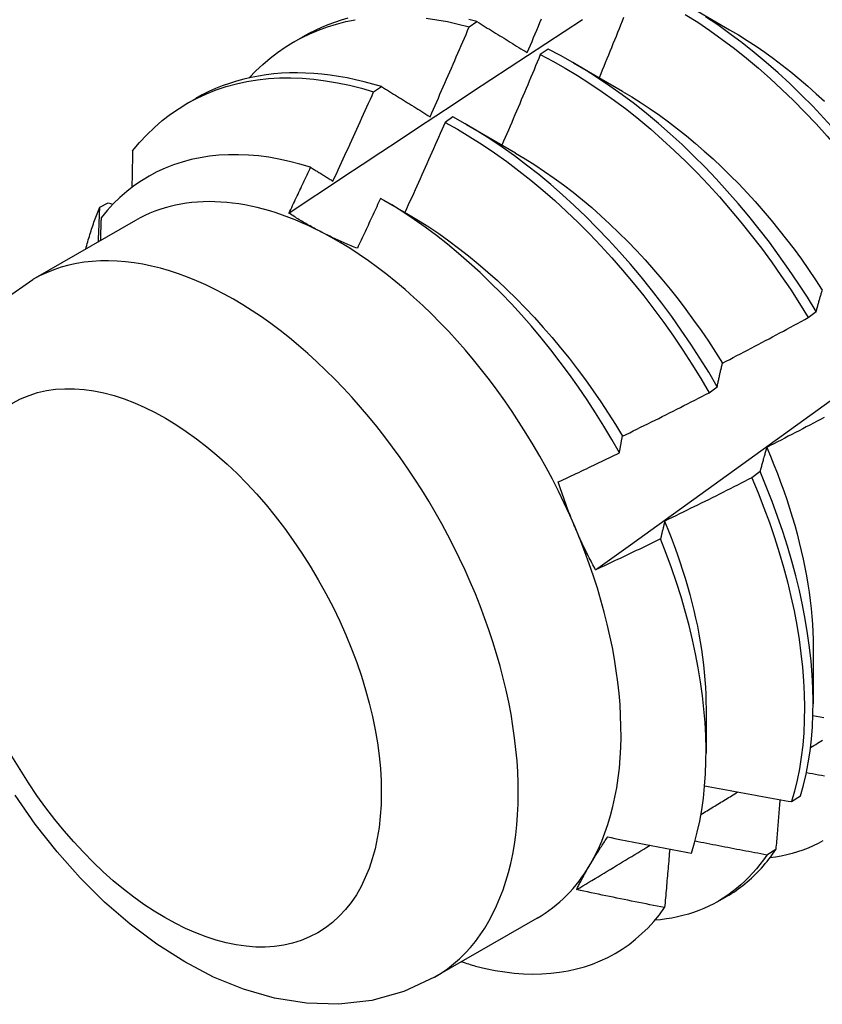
# Model space of a CAD drawing. Header units: inches. Extents: x 22 to 211, y 17 to 128.
# Tile 62 of 91: x 194.211 to 194.472, y 67.974 to 68.294. Entities that reach past the tile are written whole.
import ezdxf

# ---------------------------------------------------------------- set-up
doc = ezdxf.new("R2010")
doc.units = ezdxf.units.IN
doc.header["$MEASUREMENT"] = 0
doc.layers.add('Visible Edges(ANSI)', color=7, linetype='Continuous', lineweight=25)
doc.layers.add('Visible Tangent Edges(ANSI)', color=7, linetype='Continuous', lineweight=25)

msp = doc.modelspace()

# ---------------------------------------------------------------- linework, layer by layer
at = {"layer": 'Visible Edges(ANSI)'}
for p, q in [((194.42637, 68.2997), (194.44232, 68.29047)), ((194.35765, 68.2914), (194.36016, 68.2931)), ((194.30071, 68.28653), (194.30352, 68.28815)), ((194.38328, 68.28414), (194.38077, 68.28236)), ((194.39157, 68.27966), (194.40752, 68.27043)), ((194.32658, 68.27026), (194.32909, 68.27197)), ((194.26591, 68.26649), (194.26872, 68.26811)), ((194.35228, 68.26213), (194.34978, 68.26034)), ((194.35678, 68.25962), (194.37273, 68.25039)), ((194.23753, 68.23279), (194.24023, 68.23414)), ((194.24023, 68.23414), (194.24178, 68.23369)), ((194.32979, 68.23506), (194.33793, 68.23035)), ((194.24912, 68.22843), (194.21571, 68.20919)), ((194.46788, 68.19684), (194.47048, 68.19881)), ((194.43568, 68.17239), (194.43829, 68.17437)), ((194.45221, 68.14674), (194.44955, 68.14475)), ((194.46949, 68.08966), (194.46947, 68.07122)), ((194.43469, 68.06962), (194.43467, 68.05521)), ((194.46249, 68.03943), (194.46538, 68.0413)), ((194.45735, 68.02389), (194.4544, 68.02207)), ((194.43852, 68.00698), (194.44133, 68.0086)), ((194.37977, 68.00155), (194.34637, 67.98231))]:
    msp.add_line(p, q, dxfattribs=at)
at = {"layer": 'Visible Edges(ANSI)', "flags": 128}
for points in [[(194.42792, 68.29547), (194.43194, 68.29289), (194.43594, 68.29018), (194.43993, 68.28732), (194.44388, 68.28432), (194.4478, 68.28119), (194.45169, 68.27793), (194.45554, 68.27455), (194.45935, 68.27104), (194.4631, 68.26742), (194.4668, 68.26368), (194.47045, 68.25984), (194.47403, 68.25589), (194.47755, 68.25185), (194.481, 68.24771), (194.48437, 68.24348), (194.48767, 68.23918), (194.49088, 68.23479), (194.49401, 68.23034), (194.49705, 68.22582), (194.5, 68.22123)], [(194.28615, 68.27482), (194.28832, 68.27707), (194.29057, 68.27919), (194.29291, 68.28118), (194.29534, 68.28304), (194.29785, 68.28477), (194.30044, 68.28637), (194.3031, 68.28784), (194.30585, 68.28916), (194.30866, 68.29036), (194.31154, 68.29141), (194.3145, 68.29232), (194.31751, 68.2931), (194.32059, 68.29373)], [(194.29904, 68.2308), (194.305, 68.23478), (194.31097, 68.23874), (194.31693, 68.24271), (194.32289, 68.24667), (194.32886, 68.25062), (194.33483, 68.25457), (194.34079, 68.25852), (194.34676, 68.26246), (194.35273, 68.2664), (194.3587, 68.27033), (194.36467, 68.27425), (194.37064, 68.27818), (194.37662, 68.2821), (194.38259, 68.28601), (194.38856, 68.28992), (194.39454, 68.29382)], [(194.3182, 68.29419), (194.31599, 68.29355), (194.31381, 68.29284), (194.31168, 68.29206), (194.30958, 68.29119), (194.30752, 68.29025), (194.3055, 68.28924), (194.30352, 68.28815)], [(194.34361, 68.29422), (194.34707, 68.29372), (194.35057, 68.29309), (194.3541, 68.29231), (194.35765, 68.2914)], [(194.36016, 68.2931), (194.35752, 68.29378)], [(194.36016, 68.2931), (194.36084, 68.29268), (194.36151, 68.29227), (194.36218, 68.29185), (194.36286, 68.29144), (194.36353, 68.29102), (194.36421, 68.29061), (194.36489, 68.29019), (194.36556, 68.28977), (194.36624, 68.28935), (194.36692, 68.28893), (194.3676, 68.28852), (194.36828, 68.2881), (194.36897, 68.28768), (194.36965, 68.28726), (194.37033, 68.28683), (194.37102, 68.28641), (194.3717, 68.28599), (194.37239, 68.28557), (194.37307, 68.28515), (194.37376, 68.28472), (194.37445, 68.2843), (194.37514, 68.28387), (194.37583, 68.28345), (194.37652, 68.28302)], [(194.37652, 68.28302), (194.37704, 68.28424), (194.37756, 68.28546), (194.37808, 68.28668), (194.37859, 68.2879), (194.37911, 68.28913), (194.37962, 68.29035), (194.38014, 68.29157), (194.38065, 68.29279), (194.38116, 68.29402)], [(194.39876, 68.11481), (194.41006, 68.12294), (194.42136, 68.13107), (194.43264, 68.13919), (194.44392, 68.14732), (194.45518, 68.15545), (194.46644, 68.16357), (194.47768, 68.17169), (194.48891, 68.17982), (194.50014, 68.18794), (194.51135, 68.19606), (194.52256, 68.20418), (194.53375, 68.2123), (194.54494, 68.22041), (194.55611, 68.22852), (194.56728, 68.23664), (194.57843, 68.24474), (194.58958, 68.25285), (194.60072, 68.26095), (194.61185, 68.26905), (194.62297, 68.27715), (194.63408, 68.28524), (194.64518, 68.29333)], [(194.40786, 68.29443), (194.40737, 68.2932), (194.40688, 68.29198), (194.40638, 68.29075), (194.40589, 68.28953), (194.40539, 68.2883), (194.4049, 68.28708), (194.4044, 68.28586), (194.4039, 68.28463), (194.4034, 68.28341), (194.4029, 68.28218), (194.4024, 68.28096), (194.4019, 68.27974), (194.4014, 68.27851), (194.4009, 68.27729), (194.4004, 68.27607), (194.39989, 68.27485)], [(194.50259, 68.2232), (194.49963, 68.22778), (194.49659, 68.2323), (194.49345, 68.23675), (194.49023, 68.24113), (194.48693, 68.24543), (194.48355, 68.24965), (194.4801, 68.25378), (194.47657, 68.25781), (194.47298, 68.26175), (194.46934, 68.26559), (194.46563, 68.26932), (194.46187, 68.27293), (194.45806, 68.27643), (194.45421, 68.2798), (194.45032, 68.28305), (194.44639, 68.28617), (194.44244, 68.28916), (194.43845, 68.29201), (194.43445, 68.29471)], [(194.34491, 68.26219), (194.34545, 68.26341), (194.34599, 68.26462), (194.34653, 68.26584), (194.34707, 68.26705), (194.34761, 68.26826), (194.34814, 68.26948), (194.34868, 68.27069), (194.34921, 68.27191), (194.34975, 68.27312), (194.35028, 68.27434), (194.35081, 68.27556), (194.35134, 68.27677), (194.35187, 68.27799), (194.3524, 68.27921), (194.35293, 68.28043), (194.35346, 68.28164), (194.35399, 68.28286), (194.35451, 68.28408), (194.35504, 68.2853), (194.35556, 68.28652), (194.35609, 68.28774), (194.35661, 68.28896), (194.35713, 68.29018), (194.35765, 68.2914)], [(194.44232, 68.29045), (194.44519, 68.28875), (194.44806, 68.28696), (194.45091, 68.28508), (194.45375, 68.28312), (194.45658, 68.28107), (194.45939, 68.27894), (194.46218, 68.27674), (194.46496, 68.27445), (194.46771, 68.2721), (194.47043, 68.26967), (194.47313, 68.26718)], [(194.38077, 68.28236), (194.38026, 68.28113), (194.37975, 68.27991), (194.37924, 68.27868), (194.37872, 68.27745), (194.37821, 68.27622), (194.3777, 68.275), (194.37718, 68.27377), (194.37667, 68.27254), (194.37615, 68.27132), (194.37563, 68.27009), (194.37511, 68.26887), (194.37459, 68.26764), (194.37407, 68.26641), (194.37355, 68.26519), (194.37303, 68.26396), (194.37251, 68.26274), (194.37198, 68.26152), (194.37146, 68.26029), (194.37093, 68.25907), (194.37041, 68.25784), (194.36988, 68.25662), (194.36936, 68.2554), (194.36883, 68.25418), (194.3683, 68.25295)], [(194.38077, 68.28236), (194.38481, 68.28025), (194.38885, 68.27799), (194.39289, 68.27557), (194.39691, 68.27301), (194.40091, 68.2703), (194.40489, 68.26745), (194.40885, 68.26447), (194.41277, 68.26134), (194.41666, 68.25809), (194.42052, 68.25471), (194.42432, 68.25121), (194.42808, 68.2476), (194.43179, 68.24387), (194.43543, 68.24003), (194.43902, 68.23609), (194.44254, 68.23205), (194.446, 68.22792), (194.44937, 68.2237), (194.45267, 68.2194), (194.45589, 68.21502), (194.45903, 68.21056), (194.46207, 68.20605), (194.46503, 68.20147), (194.46788, 68.19684)], [(194.47048, 68.19881), (194.46762, 68.20344), (194.46466, 68.20801), (194.4616, 68.21252), (194.45846, 68.21697), (194.45524, 68.22134), (194.45193, 68.22564), (194.44855, 68.22985), (194.44509, 68.23398), (194.44156, 68.23801), (194.43797, 68.24194), (194.43432, 68.24577), (194.43061, 68.2495), (194.42685, 68.2531), (194.42304, 68.25659), (194.41918, 68.25996), (194.41529, 68.2632), (194.41136, 68.26632), (194.4074, 68.26929), (194.40342, 68.27213), (194.39941, 68.27483), (194.39539, 68.27738), (194.39136, 68.27979), (194.38732, 68.28204), (194.38328, 68.28414)], [(194.32909, 68.27197), (194.32628, 68.2728), (194.32348, 68.27355), (194.3207, 68.27422), (194.31794, 68.27479), (194.31519, 68.27528), (194.31247, 68.27569), (194.30977, 68.27601), (194.30709, 68.27624), (194.30444, 68.27638), (194.30181, 68.27644), (194.29921, 68.27641), (194.29665, 68.27629), (194.29411, 68.27608), (194.29161, 68.27579), (194.28914, 68.27541), (194.28671, 68.27494), (194.28432, 68.27439), (194.28196, 68.27375), (194.27965, 68.27302), (194.27737, 68.27221), (194.27514, 68.27131), (194.27296, 68.27033), (194.27082, 68.26926), (194.26872, 68.26811)], [(194.24819, 68.25107), (194.25043, 68.25376), (194.25279, 68.2563), (194.25527, 68.25869), (194.25784, 68.26092), (194.26053, 68.26299), (194.26331, 68.2649), (194.26619, 68.26665), (194.26917, 68.26823), (194.27223, 68.26965), (194.27539, 68.2709), (194.27863, 68.27197), (194.28195, 68.27288), (194.28534, 68.27361), (194.28881, 68.27417), (194.29235, 68.27456), (194.29595, 68.27477), (194.29962, 68.27481), (194.30334, 68.27468), (194.30711, 68.27437), (194.31092, 68.27389), (194.31479, 68.27324), (194.31868, 68.27241), (194.32262, 68.27142), (194.32658, 68.27026)], [(194.31333, 68.24124), (194.31389, 68.24244), (194.31445, 68.24365), (194.31501, 68.24486), (194.31557, 68.24606), (194.31613, 68.24727), (194.31669, 68.24848), (194.31724, 68.24968), (194.3178, 68.25089), (194.31835, 68.2521), (194.31891, 68.25331), (194.31946, 68.25452), (194.32002, 68.25572), (194.32057, 68.25693), (194.32112, 68.25814), (194.32167, 68.25935), (194.32222, 68.26056), (194.32277, 68.26177), (194.32331, 68.26299), (194.32386, 68.2642), (194.32441, 68.26541), (194.32495, 68.26662), (194.3255, 68.26783), (194.32604, 68.26904), (194.32658, 68.27026)], [(194.32909, 68.27197), (194.32974, 68.27157), (194.33039, 68.27117), (194.33104, 68.27077), (194.3317, 68.27036), (194.33235, 68.26996), (194.333, 68.26956), (194.33366, 68.26915), (194.33431, 68.26875), (194.33497, 68.26834), (194.33563, 68.26794), (194.33628, 68.26753), (194.33694, 68.26712), (194.3376, 68.26671), (194.33826, 68.26631), (194.33892, 68.2659), (194.33959, 68.26549), (194.34025, 68.26508), (194.34091, 68.26467), (194.34158, 68.26426), (194.34224, 68.26385), (194.34291, 68.26343), (194.34358, 68.26302), (194.34424, 68.26261), (194.34491, 68.26219)], [(194.40751, 68.2704), (194.41052, 68.2686), (194.41352, 68.26671), (194.41651, 68.26473), (194.41948, 68.26266), (194.42245, 68.2605), (194.42539, 68.25825), (194.42831, 68.25592), (194.43121, 68.25351), (194.43409, 68.25102), (194.43693, 68.24846), (194.43975, 68.24581), (194.44253, 68.2431), (194.44528, 68.24032), (194.44799, 68.23747), (194.45065, 68.23455), (194.45328, 68.23157), (194.45585, 68.22853), (194.45838, 68.22543), (194.46086, 68.22227), (194.46329, 68.21907), (194.46566, 68.21581), (194.46798, 68.21251), (194.47024, 68.20917), (194.47244, 68.20579)], [(194.34978, 68.26034), (194.34924, 68.25912), (194.34871, 68.2579), (194.34817, 68.25667), (194.34763, 68.25545), (194.3471, 68.25423), (194.34656, 68.253), (194.34602, 68.25178), (194.34548, 68.25056), (194.34494, 68.24934), (194.3444, 68.24811), (194.34386, 68.24689), (194.34332, 68.24567), (194.34277, 68.24445), (194.34223, 68.24323), (194.34168, 68.24201), (194.34114, 68.24079), (194.34059, 68.23957), (194.34004, 68.23835), (194.33949, 68.23713), (194.33894, 68.23591), (194.33839, 68.23469), (194.33784, 68.23348), (194.33729, 68.23226), (194.33674, 68.23104)], [(194.34978, 68.26034), (194.35382, 68.25809), (194.35785, 68.25568), (194.36187, 68.25313), (194.36587, 68.25043), (194.36986, 68.24759), (194.37382, 68.24461), (194.37774, 68.24149), (194.38164, 68.23825), (194.38549, 68.23488), (194.3893, 68.23139), (194.39306, 68.22778), (194.39677, 68.22405), (194.40042, 68.22022), (194.40401, 68.21629), (194.40754, 68.21225), (194.41099, 68.20813), (194.41438, 68.20391), (194.41768, 68.19961), (194.42091, 68.19524), (194.42405, 68.19079), (194.4271, 68.18628), (194.43005, 68.1817), (194.43292, 68.17707), (194.43568, 68.17239)], [(194.43829, 68.17437), (194.43552, 68.17905), (194.43264, 68.18367), (194.42968, 68.18824), (194.42662, 68.19275), (194.42348, 68.19719), (194.42024, 68.20156), (194.41693, 68.20585), (194.41355, 68.21006), (194.41008, 68.21418), (194.40655, 68.21821), (194.40296, 68.22214), (194.3993, 68.22596), (194.39559, 68.22967), (194.39182, 68.23327), (194.38801, 68.23676), (194.38415, 68.24012), (194.38026, 68.24335), (194.37633, 68.24646), (194.37237, 68.24943), (194.36838, 68.25226), (194.36438, 68.25495), (194.36035, 68.25749), (194.35632, 68.25988), (194.35228, 68.26213)], [(194.24819, 68.25107), (194.24818, 68.25058), (194.24817, 68.25008), (194.24816, 68.24959), (194.24815, 68.24909), (194.24814, 68.2486), (194.24813, 68.2481), (194.24812, 68.24761), (194.24811, 68.24711), (194.2481, 68.24662), (194.24809, 68.24612), (194.24808, 68.24563), (194.24807, 68.24513), (194.24806, 68.24464), (194.24805, 68.24414), (194.24804, 68.24364), (194.24803, 68.24315), (194.24802, 68.24265), (194.24801, 68.24215), (194.248, 68.24166), (194.24799, 68.24116), (194.24798, 68.24066), (194.24797, 68.24016), (194.24796, 68.23967), (194.24795, 68.23917)], [(194.37272, 68.25033), (194.37587, 68.24846), (194.379, 68.24648), (194.38213, 68.24441), (194.38524, 68.24224), (194.38833, 68.23997), (194.3914, 68.23761), (194.39445, 68.23516), (194.39747, 68.23261), (194.40046, 68.22998), (194.40342, 68.22727), (194.40634, 68.22446), (194.40922, 68.22158), (194.41206, 68.21862), (194.41486, 68.21559), (194.41762, 68.21249), (194.42032, 68.20932), (194.42298, 68.20609), (194.42558, 68.2028), (194.42813, 68.19946), (194.43063, 68.19606), (194.43306, 68.19262), (194.43543, 68.18913), (194.43774, 68.1856), (194.43998, 68.18203)], [(194.30607, 68.24573), (194.30262, 68.24676), (194.29919, 68.24765), (194.29579, 68.24838), (194.29244, 68.24897), (194.28911, 68.2494), (194.28584, 68.24969), (194.2826, 68.24982), (194.27941, 68.2498), (194.27627, 68.24963), (194.27319, 68.24931), (194.27017, 68.24884), (194.26721, 68.24821), (194.26433, 68.24744), (194.26152, 68.24651), (194.25878, 68.24544), (194.25612, 68.24422), (194.25354, 68.24285), (194.25104, 68.24133), (194.24863, 68.23967), (194.2463, 68.23787), (194.24406, 68.23593), (194.24192, 68.23384), (194.23988, 68.23162), (194.23794, 68.22927)], [(194.29904, 68.23081), (194.29933, 68.23143), (194.29963, 68.23205), (194.29992, 68.23267), (194.30022, 68.23329), (194.30051, 68.23391), (194.30081, 68.23453), (194.3011, 68.23515), (194.3014, 68.23578), (194.30169, 68.2364), (194.30198, 68.23702), (194.30228, 68.23764), (194.30257, 68.23826), (194.30286, 68.23888), (194.30316, 68.23951), (194.30345, 68.24013), (194.30374, 68.24075), (194.30403, 68.24137), (194.30433, 68.242), (194.30462, 68.24262), (194.30491, 68.24324), (194.3052, 68.24386), (194.30549, 68.24449), (194.30578, 68.24511), (194.30607, 68.24573)], [(194.30607, 68.24573), (194.30637, 68.24555), (194.30667, 68.24536), (194.30697, 68.24517), (194.30727, 68.24499), (194.30758, 68.2448), (194.30788, 68.24462), (194.30818, 68.24443), (194.30848, 68.24424), (194.30878, 68.24406), (194.30908, 68.24387), (194.30938, 68.24368), (194.30969, 68.24349), (194.30999, 68.24331), (194.31029, 68.24312), (194.31059, 68.24293), (194.3109, 68.24275), (194.3112, 68.24256), (194.3115, 68.24237), (194.31181, 68.24218), (194.31211, 68.24199), (194.31241, 68.2418), (194.31272, 68.24162), (194.31302, 68.24143), (194.31333, 68.24124)], [(194.32881, 68.23562), (194.3285, 68.23494), (194.32819, 68.23427), (194.32788, 68.23359), (194.32757, 68.23291), (194.32725, 68.23223), (194.32694, 68.23156), (194.32663, 68.23088), (194.32632, 68.2302), (194.326, 68.22952), (194.32569, 68.22885), (194.32538, 68.22817), (194.32506, 68.22749), (194.32475, 68.22682), (194.32443, 68.22614), (194.32412, 68.22546), (194.3238, 68.22479), (194.32349, 68.22411), (194.32317, 68.22343), (194.32286, 68.22276), (194.32254, 68.22208), (194.32223, 68.22141), (194.32191, 68.22073), (194.32159, 68.22005), (194.32128, 68.21938)], [(194.40649, 68.15288), (194.404, 68.15725), (194.40142, 68.16158), (194.39875, 68.16586), (194.396, 68.17009), (194.39316, 68.17426), (194.39024, 68.17836), (194.38725, 68.1824), (194.38419, 68.18636), (194.38107, 68.19023), (194.37788, 68.19402), (194.37464, 68.19771), (194.37135, 68.2013), (194.368, 68.2048), (194.3646, 68.20819), (194.36116, 68.21148), (194.35767, 68.21466), (194.35414, 68.21773), (194.35058, 68.22068), (194.34699, 68.22351), (194.34338, 68.2262), (194.33975, 68.22876), (194.33611, 68.23119), (194.33247, 68.23347), (194.32881, 68.23562)], [(194.23297, 68.21913), (194.23313, 68.21973), (194.23329, 68.22032), (194.23345, 68.22092), (194.23362, 68.22151), (194.23378, 68.2221), (194.23395, 68.22269), (194.23413, 68.22327), (194.23431, 68.22385), (194.23449, 68.22443), (194.23467, 68.22501), (194.23485, 68.22558), (194.23504, 68.22615), (194.23523, 68.22672), (194.23543, 68.22729), (194.23563, 68.22785), (194.23583, 68.22841), (194.23603, 68.22897), (194.23624, 68.22952), (194.23645, 68.23008), (194.23666, 68.23062), (194.23687, 68.23117), (194.23709, 68.23171), (194.23731, 68.23226), (194.23753, 68.23279)], [(194.23708, 68.22149), (194.2371, 68.22197), (194.23712, 68.22244), (194.23714, 68.22291), (194.23716, 68.22338), (194.23718, 68.22386), (194.2372, 68.22433), (194.23722, 68.2248), (194.23724, 68.22527), (194.23726, 68.22574), (194.23728, 68.22621), (194.2373, 68.22668), (194.23731, 68.22716), (194.23733, 68.22763), (194.23735, 68.2281), (194.23737, 68.22857), (194.23739, 68.22904), (194.23741, 68.22951), (194.23743, 68.22998), (194.23744, 68.23045), (194.23746, 68.23092), (194.23748, 68.23139), (194.2375, 68.23186), (194.23752, 68.23232), (194.23753, 68.23279)], [(194.23794, 68.22927), (194.23793, 68.22896), (194.23792, 68.22866), (194.23791, 68.22835), (194.2379, 68.22804), (194.23789, 68.22773), (194.23788, 68.22742), (194.23787, 68.22711), (194.23786, 68.2268), (194.23785, 68.22649), (194.23784, 68.22618), (194.23783, 68.22587), (194.23782, 68.22556), (194.23781, 68.22526), (194.2378, 68.22495), (194.23779, 68.22464), (194.23778, 68.22433), (194.23777, 68.22402), (194.23776, 68.22371), (194.23775, 68.2234), (194.23774, 68.22309), (194.23773, 68.22278), (194.23772, 68.22247), (194.23771, 68.22216), (194.2377, 68.22185)], [(194.30955, 68.22468), (194.30908, 68.22492), (194.30862, 68.22516), (194.30816, 68.22541), (194.3077, 68.22565), (194.30724, 68.2259), (194.30679, 68.22615), (194.30634, 68.22639), (194.30589, 68.22664), (194.30544, 68.22689), (194.305, 68.22715), (194.30456, 68.2274), (194.30412, 68.22766), (194.30368, 68.22791), (194.30325, 68.22817), (194.30282, 68.22843), (194.30239, 68.22869), (194.30196, 68.22895), (194.30154, 68.22921), (194.30111, 68.22947), (194.30069, 68.22974), (194.30028, 68.23), (194.29986, 68.23027), (194.29945, 68.23054), (194.29904, 68.23081)], [(194.33793, 68.23032), (194.34121, 68.22837), (194.34448, 68.22631), (194.34774, 68.22414), (194.35097, 68.22185), (194.35419, 68.21946), (194.35738, 68.21696), (194.36055, 68.21437), (194.36369, 68.21167), (194.3668, 68.20888), (194.36987, 68.206), (194.3729, 68.20303), (194.37589, 68.19999), (194.37884, 68.19686), (194.38174, 68.19365), (194.38458, 68.19038), (194.38738, 68.18703), (194.39012, 68.18362), (194.3928, 68.18016), (194.39541, 68.17663), (194.39796, 68.17305), (194.40045, 68.16942), (194.40286, 68.16574), (194.40519, 68.16203), (194.40745, 68.15827)], [(194.32128, 68.21938), (194.32076, 68.21958), (194.32025, 68.21979), (194.31974, 68.22), (194.31923, 68.2202), (194.31873, 68.22041), (194.31823, 68.22063), (194.31773, 68.22084), (194.31723, 68.22105), (194.31673, 68.22127), (194.31624, 68.22149), (194.31575, 68.2217), (194.31526, 68.22192), (194.31477, 68.22215), (194.31428, 68.22237), (194.3138, 68.22259), (194.31332, 68.22282), (194.31284, 68.22305), (194.31236, 68.22328), (194.31189, 68.22351), (194.31142, 68.22374), (194.31095, 68.22397), (194.31048, 68.2242), (194.31001, 68.22444), (194.30955, 68.22468)], [(194.20672, 68.20293), (194.21571, 68.20919)], [(194.47048, 68.19881), (194.47056, 68.19911), (194.47064, 68.19942), (194.47072, 68.19972), (194.4708, 68.20002), (194.47088, 68.20032), (194.47096, 68.20062), (194.47104, 68.20091), (194.47112, 68.20121), (194.47121, 68.20151), (194.47129, 68.2018), (194.47137, 68.20209), (194.47145, 68.20239), (194.47154, 68.20268), (194.47162, 68.20297), (194.47171, 68.20326), (194.47179, 68.20354), (194.47188, 68.20383), (194.47196, 68.20411), (194.47205, 68.2044), (194.47213, 68.20468), (194.47222, 68.20496), (194.47231, 68.20524), (194.47239, 68.20552), (194.47248, 68.2058)], [(194.44001, 68.18206), (194.44118, 68.18266), (194.44235, 68.18326), (194.44351, 68.18387), (194.44468, 68.18448), (194.44584, 68.18508), (194.44701, 68.18569), (194.44817, 68.1863), (194.44934, 68.18691), (194.4505, 68.18753), (194.45166, 68.18814), (194.45283, 68.18875), (194.45399, 68.18937), (194.45515, 68.18999), (194.45631, 68.1906), (194.45747, 68.19122), (194.45863, 68.19184), (194.45979, 68.19246), (194.46095, 68.19308), (194.4621, 68.19371), (194.46326, 68.19433), (194.46442, 68.19495), (194.46557, 68.19558), (194.46673, 68.19621), (194.46788, 68.19684)], [(194.43829, 68.17437), (194.43836, 68.1747), (194.43842, 68.17503), (194.43849, 68.17537), (194.43856, 68.1757), (194.43863, 68.17602), (194.4387, 68.17635), (194.43877, 68.17668), (194.43884, 68.177), (194.43891, 68.17733), (194.43898, 68.17765), (194.43905, 68.17797), (194.43912, 68.17829), (194.43919, 68.17861), (194.43927, 68.17893), (194.43934, 68.17925), (194.43941, 68.17957), (194.43949, 68.17988), (194.43956, 68.18019), (194.43963, 68.18051), (194.43971, 68.18082), (194.43978, 68.18113), (194.43986, 68.18144), (194.43993, 68.18175), (194.44001, 68.18206)], [(194.40746, 68.15827), (194.40865, 68.15885), (194.40983, 68.15942), (194.41101, 68.16), (194.41219, 68.16058), (194.41337, 68.16116), (194.41455, 68.16174), (194.41573, 68.16233), (194.41691, 68.16291), (194.41808, 68.1635), (194.41926, 68.16408), (194.42044, 68.16467), (194.42161, 68.16526), (194.42279, 68.16585), (194.42396, 68.16644), (194.42514, 68.16703), (194.42631, 68.16762), (194.42749, 68.16821), (194.42866, 68.16881), (194.42983, 68.1694), (194.431, 68.17), (194.43217, 68.17059), (194.43334, 68.17119), (194.43451, 68.17179), (194.43568, 68.17239)], [(194.47306, 68.16436), (194.4719, 68.16374), (194.47074, 68.16313), (194.46957, 68.16251), (194.46841, 68.1619), (194.46724, 68.16128), (194.46608, 68.16067), (194.46491, 68.16006), (194.46374, 68.15945), (194.46258, 68.15884), (194.46141, 68.15823), (194.46024, 68.15762), (194.45907, 68.15701), (194.4579, 68.15641), (194.45673, 68.15581), (194.45556, 68.1552), (194.45439, 68.1546)], [(194.40649, 68.15288), (194.40653, 68.15311), (194.40657, 68.15334), (194.40661, 68.15357), (194.40665, 68.1538), (194.40669, 68.15403), (194.40673, 68.15425), (194.40677, 68.15448), (194.40681, 68.15471), (194.40685, 68.15493), (194.40689, 68.15516), (194.40693, 68.15539), (194.40697, 68.15561), (194.40701, 68.15584), (194.40705, 68.15606), (194.40709, 68.15628), (194.40713, 68.15651), (194.40717, 68.15673), (194.40721, 68.15695), (194.40725, 68.15717), (194.4073, 68.15739), (194.40734, 68.15761), (194.40738, 68.15783), (194.40742, 68.15805), (194.40746, 68.15827)], [(194.45439, 68.1546), (194.4543, 68.15429), (194.4542, 68.15397), (194.4541, 68.15365), (194.45401, 68.15333), (194.45391, 68.15301), (194.45382, 68.15269), (194.45373, 68.15237), (194.45363, 68.15205), (194.45354, 68.15172), (194.45345, 68.1514), (194.45336, 68.15107), (194.45327, 68.15075), (194.45318, 68.15042), (194.45309, 68.15009), (194.453, 68.14976), (194.45291, 68.14943), (194.45282, 68.14909), (194.45273, 68.14876), (194.45264, 68.14842), (194.45255, 68.14809), (194.45247, 68.14775), (194.45238, 68.14741), (194.45229, 68.14708), (194.45221, 68.14674)], [(194.45438, 68.1546), (194.45559, 68.15179), (194.45674, 68.14896), (194.45785, 68.14614), (194.45892, 68.14332), (194.45993, 68.1405), (194.46089, 68.13769), (194.46181, 68.13488), (194.46267, 68.13208), (194.46349, 68.12929), (194.46425, 68.12651), (194.46496, 68.12374), (194.46562, 68.12099), (194.46624, 68.11825), (194.46679, 68.11553), (194.4673, 68.11283), (194.46776, 68.11015), (194.46816, 68.1075), (194.46851, 68.10486), (194.4688, 68.10226), (194.46905, 68.09968), (194.46924, 68.09713), (194.46937, 68.09461), (194.46945, 68.09212), (194.46948, 68.08967)], [(194.38661, 68.14339), (194.38744, 68.14378), (194.38827, 68.14417), (194.3891, 68.14456), (194.38993, 68.14495), (194.39076, 68.14534), (194.39159, 68.14573), (194.39242, 68.14612), (194.39325, 68.14652), (194.39408, 68.14691), (194.39491, 68.14731), (194.39574, 68.1477), (194.39657, 68.1481), (194.3974, 68.14849), (194.39822, 68.14889), (194.39905, 68.14929), (194.39988, 68.14968), (194.40071, 68.15008), (194.40153, 68.15048), (194.40236, 68.15088), (194.40319, 68.15128), (194.40401, 68.15168), (194.40484, 68.15208), (194.40566, 68.15248), (194.40649, 68.15288)], [(194.44955, 68.14475), (194.44838, 68.14415), (194.44721, 68.14355), (194.44603, 68.14295), (194.44486, 68.14236), (194.44368, 68.14176), (194.44251, 68.14117), (194.44133, 68.14058), (194.44015, 68.13999), (194.43898, 68.1394), (194.4378, 68.13881), (194.43662, 68.13822), (194.43544, 68.13763), (194.43426, 68.13705), (194.43308, 68.13646), (194.4319, 68.13588), (194.43072, 68.13529), (194.42954, 68.13471), (194.42835, 68.13413), (194.42717, 68.13355), (194.42599, 68.13298), (194.4248, 68.1324), (194.42362, 68.13182), (194.42243, 68.13125), (194.42125, 68.13067)], [(194.44955, 68.14475), (194.45158, 68.13989), (194.45348, 68.13503), (194.45526, 68.13018), (194.45691, 68.12533), (194.45845, 68.1205), (194.45985, 68.11569), (194.46113, 68.11091), (194.46227, 68.10616), (194.46329, 68.10146), (194.46417, 68.09679), (194.46492, 68.09218), (194.46553, 68.08763), (194.46602, 68.08314), (194.46636, 68.07872), (194.46658, 68.07437), (194.46666, 68.0701), (194.4666, 68.06591), (194.46641, 68.06182), (194.46609, 68.05782), (194.46563, 68.05392), (194.46504, 68.05013), (194.46432, 68.04645), (194.46347, 68.04288), (194.46249, 68.03943)], [(194.46538, 68.0413), (194.46635, 68.04476), (194.46719, 68.04834), (194.4679, 68.05203), (194.46848, 68.05583), (194.46893, 68.05974), (194.46924, 68.06375), (194.46942, 68.06785), (194.46947, 68.07204), (194.46938, 68.07631), (194.46915, 68.08067), (194.4688, 68.0851), (194.4683, 68.08959), (194.46768, 68.09415), (194.46692, 68.09877), (194.46603, 68.10343), (194.465, 68.10814), (194.46384, 68.11289), (194.46256, 68.11768), (194.46115, 68.12249), (194.4596, 68.12732), (194.45794, 68.13216), (194.45615, 68.13702), (194.45424, 68.14188), (194.45221, 68.14674)], [(194.39205, 68.12864), (194.39179, 68.12924), (194.39154, 68.12984), (194.39129, 68.13045), (194.39105, 68.13105), (194.3908, 68.13166), (194.39056, 68.13227), (194.39032, 68.13287), (194.39008, 68.13348), (194.38985, 68.13409), (194.38962, 68.1347), (194.38939, 68.13532), (194.38916, 68.13593), (194.38893, 68.13655), (194.38871, 68.13716), (194.38849, 68.13778), (194.38827, 68.1384), (194.38806, 68.13902), (194.38784, 68.13964), (194.38763, 68.14026), (194.38742, 68.14088), (194.38722, 68.14151), (194.38701, 68.14213), (194.38681, 68.14276), (194.38661, 68.14339)], [(194.39876, 68.11481), (194.39845, 68.11537), (194.39815, 68.11593), (194.39785, 68.11649), (194.39755, 68.11706), (194.39725, 68.11762), (194.39696, 68.11819), (194.39667, 68.11875), (194.39638, 68.11932), (194.39609, 68.11989), (194.3958, 68.12047), (194.39552, 68.12104), (194.39524, 68.12162), (194.39496, 68.12219), (194.39469, 68.12277), (194.39441, 68.12335), (194.39414, 68.12393), (194.39387, 68.12451), (194.3936, 68.1251), (194.39334, 68.12569), (194.39308, 68.12627), (194.39282, 68.12686), (194.39256, 68.12745), (194.3923, 68.12805), (194.39205, 68.12864)], [(194.42125, 68.13067), (194.42119, 68.13044), (194.42113, 68.1302), (194.42107, 68.12996), (194.42102, 68.12972), (194.42096, 68.12948), (194.4209, 68.12925), (194.42084, 68.12901), (194.42078, 68.12877), (194.42073, 68.12852), (194.42067, 68.12828), (194.42061, 68.12804), (194.42056, 68.1278), (194.4205, 68.12756), (194.42044, 68.12731), (194.42039, 68.12707), (194.42033, 68.12683), (194.42028, 68.12658), (194.42022, 68.12634), (194.42017, 68.12609), (194.42011, 68.12584), (194.42006, 68.1256), (194.42, 68.12535), (194.41995, 68.1251), (194.41989, 68.12485)], [(194.4212, 68.13068), (194.42228, 68.12802), (194.42331, 68.12535), (194.42431, 68.12269), (194.42526, 68.12003), (194.42617, 68.11738), (194.42704, 68.11473), (194.42786, 68.11209), (194.42863, 68.10946), (194.42936, 68.10684), (194.43005, 68.10423), (194.43069, 68.10163), (194.43128, 68.09905), (194.43183, 68.09648), (194.43233, 68.09393), (194.43278, 68.0914), (194.43318, 68.08888), (194.43354, 68.08639), (194.43384, 68.08392), (194.4341, 68.08148), (194.43431, 68.07906), (194.43447, 68.07667), (194.43458, 68.0743), (194.43464, 68.07196), (194.43466, 68.06966)], [(194.41989, 68.12485), (194.41902, 68.12443), (194.41814, 68.124), (194.41726, 68.12358), (194.41638, 68.12316), (194.41551, 68.12273), (194.41463, 68.12231), (194.41375, 68.12189), (194.41287, 68.12147), (194.41199, 68.12105), (194.41111, 68.12063), (194.41023, 68.12021), (194.40935, 68.11979), (194.40847, 68.11937), (194.40759, 68.11895), (194.40671, 68.11854), (194.40582, 68.11812), (194.40494, 68.1177), (194.40406, 68.11729), (194.40318, 68.11687), (194.40229, 68.11646), (194.40141, 68.11605), (194.40053, 68.11563), (194.39964, 68.11522), (194.39876, 68.11481)], [(194.42988, 68.02263), (194.43091, 68.026), (194.43182, 68.02948), (194.43261, 68.03308), (194.43327, 68.03677), (194.4338, 68.04057), (194.43421, 68.04445), (194.43449, 68.04842), (194.43464, 68.05248), (194.43467, 68.05661), (194.43457, 68.06082), (194.43434, 68.06511), (194.43398, 68.06946), (194.43349, 68.07388), (194.43287, 68.07837), (194.43213, 68.0829), (194.43126, 68.08746), (194.43026, 68.09207), (194.42915, 68.0967), (194.4279, 68.10135), (194.42654, 68.10603), (194.42506, 68.11072), (194.42346, 68.11543), (194.42173, 68.12014), (194.41989, 68.12485)], [(194.46941, 68.06744), (194.47061, 68.06724), (194.4718, 68.06703), (194.473, 68.06683)], [(194.46862, 68.05701), (194.46919, 68.05736), (194.46975, 68.0577), (194.47031, 68.05805), (194.47088, 68.05839), (194.47144, 68.05874), (194.47201, 68.05908), (194.47257, 68.05943)], [(194.47315, 68.04771), (194.47217, 68.04789), (194.47119, 68.04806), (194.47022, 68.04824), (194.46924, 68.04842), (194.46826, 68.04859), (194.46728, 68.04877)], [(194.43301, 68.03528), (194.43351, 68.03558), (194.43401, 68.03588), (194.43451, 68.03619), (194.435, 68.03649), (194.4355, 68.03679), (194.436, 68.0371), (194.4365, 68.0374), (194.437, 68.0377), (194.43749, 68.038), (194.43799, 68.03831), (194.43849, 68.03861), (194.43899, 68.03891), (194.43949, 68.03922), (194.43998, 68.03952), (194.44048, 68.03982), (194.44098, 68.04013), (194.44148, 68.04043), (194.44198, 68.04073), (194.44247, 68.04104), (194.44297, 68.04134), (194.44347, 68.04164), (194.44397, 68.04195), (194.44446, 68.04225), (194.44496, 68.04255)], [(194.43422, 68.04453), (194.43539, 68.04431), (194.43657, 68.04409), (194.43774, 68.04388), (194.43892, 68.04366), (194.4401, 68.04344), (194.44127, 68.04322), (194.44245, 68.04301), (194.44363, 68.04279), (194.4448, 68.04258), (194.44598, 68.04236), (194.44716, 68.04215), (194.44834, 68.04194), (194.44951, 68.04172), (194.45069, 68.04151), (194.45187, 68.0413), (194.45305, 68.04109), (194.45423, 68.04088), (194.45541, 68.04067), (194.45659, 68.04046), (194.45777, 68.04025), (194.45895, 68.04005), (194.46013, 68.03984), (194.46131, 68.03963), (194.46249, 68.03943)], [(194.34637, 67.98231), (194.33644, 67.97767), (194.32596, 67.97474), (194.3153, 67.97352), (194.3047, 67.97384), (194.29433, 67.97554), (194.28427, 67.97844), (194.27454, 67.98239), (194.26514, 67.98729), (194.25609, 67.99303), (194.24739, 67.99954), (194.23907, 68.00677), (194.23113, 68.01464), (194.22362, 68.0231), (194.21655, 68.03208), (194.20999, 68.04152)], [(194.45865, 68.0401), (194.4586, 68.03943), (194.45854, 68.03875), (194.45849, 68.03808), (194.45844, 68.03741), (194.45839, 68.03673), (194.45833, 68.03606), (194.45828, 68.03538), (194.45822, 68.03471), (194.45817, 68.03404), (194.45812, 68.03336), (194.45806, 68.03269), (194.45801, 68.03201), (194.45795, 68.03133), (194.4579, 68.03066), (194.45785, 68.02998), (194.45779, 68.02931), (194.45774, 68.02863), (194.45768, 68.02795), (194.45763, 68.02728), (194.45757, 68.0266), (194.45752, 68.02592), (194.45746, 68.02524), (194.4574, 68.02457), (194.45735, 68.02389)], [(194.39695, 68.01895), (194.39716, 68.01931), (194.39738, 68.01967), (194.39759, 68.02003), (194.39782, 68.0204), (194.39804, 68.02076), (194.39826, 68.02113), (194.39849, 68.0215), (194.39872, 68.02187), (194.39895, 68.02224), (194.39918, 68.02261), (194.39942, 68.02298), (194.39966, 68.02336), (194.3999, 68.02373), (194.40014, 68.02411), (194.40039, 68.02449), (194.40063, 68.02487), (194.40088, 68.02525), (194.40113, 68.02563), (194.40139, 68.02601), (194.40164, 68.0264), (194.4019, 68.02679), (194.40216, 68.02717), (194.40242, 68.02756), (194.40268, 68.02795)], [(194.40268, 68.02795), (194.40382, 68.02772), (194.40495, 68.02749), (194.40608, 68.02727), (194.40721, 68.02704), (194.40834, 68.02682), (194.40947, 68.02659), (194.4106, 68.02637), (194.41173, 68.02614), (194.41287, 68.02592), (194.414, 68.02569), (194.41513, 68.02547), (194.41627, 68.02525), (194.4174, 68.02503), (194.41853, 68.02481), (194.41967, 68.02459), (194.4208, 68.02437), (194.42193, 68.02415), (194.42307, 68.02393), (194.4242, 68.02371), (194.42534, 68.0235), (194.42647, 68.02328), (194.42761, 68.02306), (194.42874, 68.02285), (194.42988, 68.02263)], [(194.4544, 68.02207), (194.45343, 68.02225), (194.45246, 68.02244), (194.45148, 68.02262), (194.45051, 68.0228), (194.44953, 68.02299), (194.44856, 68.02317), (194.44759, 68.02336), (194.44662, 68.02354), (194.44564, 68.02373), (194.44467, 68.02391), (194.4437, 68.0241), (194.44273, 68.02429), (194.44175, 68.02448), (194.44078, 68.02466), (194.43981, 68.02485), (194.43884, 68.02504), (194.43787, 68.02523), (194.43689, 68.02542), (194.43592, 68.02561), (194.43495, 68.0258), (194.43398, 68.02599), (194.43301, 68.02619), (194.43204, 68.02638), (194.43107, 68.02657)], [(194.47268, 68.02666), (194.47109, 68.02582), (194.46948, 68.02505), (194.46783, 68.02434), (194.46614, 68.02369), (194.46443, 68.02311), (194.46268, 68.02258), (194.46091, 68.02213), (194.4591, 68.02174), (194.45727, 68.02141), (194.4554, 68.02115)], [(194.3926, 68.0108), (194.39359, 68.0114), (194.39458, 68.012), (194.39558, 68.0126), (194.39657, 68.0132), (194.39757, 68.0138), (194.39856, 68.0144), (194.39956, 68.015), (194.40055, 68.0156), (194.40154, 68.0162), (194.40254, 68.0168), (194.40353, 68.01741), (194.40452, 68.01801), (194.40552, 68.01861), (194.40651, 68.01921), (194.4075, 68.01981), (194.4085, 68.02041), (194.40949, 68.02101), (194.41048, 68.02161), (194.41148, 68.02221), (194.41247, 68.02281), (194.41346, 68.02341), (194.41446, 68.02402), (194.41545, 68.02462), (194.41644, 68.02522)], [(194.42285, 68.02397), (194.42278, 68.02318), (194.42272, 68.0224), (194.42265, 68.02161), (194.42258, 68.02082), (194.42251, 68.02003), (194.42245, 68.01924), (194.42238, 68.01844), (194.42231, 68.01765), (194.42224, 68.01686), (194.42217, 68.01607), (194.4221, 68.01528), (194.42203, 68.01449), (194.42196, 68.01369), (194.42189, 68.0129), (194.42182, 68.01211), (194.42175, 68.01131), (194.42168, 68.01052), (194.42161, 68.00973), (194.42154, 68.00893), (194.42147, 68.00814), (194.4214, 68.00734), (194.42132, 68.00655), (194.42125, 68.00575), (194.42118, 68.00496)], [(194.44133, 68.0086), (194.44211, 68.00906), (194.44289, 68.00954), (194.44365, 68.01003), (194.4444, 68.01054), (194.44515, 68.01106), (194.44588, 68.0116), (194.4466, 68.01215), (194.44732, 68.01273), (194.44802, 68.01331), (194.44872, 68.01391), (194.4494, 68.01453), (194.45008, 68.01516), (194.45074, 68.01581), (194.4514, 68.01647), (194.45204, 68.01714), (194.45267, 68.01783), (194.4533, 68.01854), (194.45391, 68.01926), (194.45451, 68.02), (194.4551, 68.02075), (194.45568, 68.02151), (194.45624, 68.02229), (194.4568, 68.02308), (194.45735, 68.02389)], [(194.4544, 68.02207), (194.45332, 68.02051), (194.45219, 68.01901), (194.45102, 68.01756), (194.44981, 68.01616), (194.44856, 68.01483), (194.44727, 68.01355), (194.44594, 68.01232), (194.44457, 68.01116), (194.44317, 68.01005), (194.44172, 68.00901), (194.44024, 68.00802), (194.43872, 68.0071), (194.43717, 68.00623), (194.43559, 68.00543), (194.43396, 68.00469), (194.43231, 68.00401), (194.43063, 68.0034), (194.42891, 68.00284), (194.42716, 68.00235), (194.42539, 68.00192), (194.42358, 68.00156), (194.42175, 68.00126), (194.41989, 68.00102), (194.418, 68.00085)], [(194.3926, 68.0108), (194.39275, 68.01113), (194.39291, 68.01145), (194.39307, 68.01178), (194.39323, 68.0121), (194.39339, 68.01243), (194.39356, 68.01276), (194.39372, 68.0131), (194.39389, 68.01343), (194.39407, 68.01376), (194.39424, 68.0141), (194.39442, 68.01443), (194.3946, 68.01477), (194.39478, 68.01511), (194.39497, 68.01545), (194.39515, 68.0158), (194.39534, 68.01614), (194.39554, 68.01649), (194.39573, 68.01683), (194.39593, 68.01718), (194.39613, 68.01753), (194.39633, 68.01788), (194.39653, 68.01824), (194.39674, 68.01859), (194.39695, 68.01895)], [(194.42118, 68.00496), (194.41999, 68.00519), (194.41879, 68.00543), (194.4176, 68.00567), (194.41641, 68.0059), (194.41521, 68.00614), (194.41402, 68.00638), (194.41283, 68.00662), (194.41164, 68.00686), (194.41044, 68.00711), (194.40925, 68.00735), (194.40806, 68.00759), (194.40687, 68.00783), (194.40568, 68.00808), (194.40449, 68.00832), (194.4033, 68.00857), (194.40211, 68.00881), (194.40092, 68.00906), (194.39973, 68.00931), (194.39854, 68.00955), (194.39735, 68.0098), (194.39616, 68.01005), (194.39497, 68.0103), (194.39379, 68.01055), (194.3926, 68.0108)], [(194.35973, 67.98597), (194.36292, 67.98519), (194.36607, 67.98455), (194.36919, 67.98405), (194.37227, 67.98368), (194.3753, 67.98345), (194.3783, 67.98337), (194.38124, 67.98341), (194.38414, 67.9836), (194.38699, 67.98393), (194.38978, 67.9844), (194.3925, 67.985), (194.39516, 67.98574), (194.39775, 67.98662), (194.40027, 67.98763), (194.40272, 67.98878), (194.40509, 67.99006), (194.40739, 67.99147), (194.40961, 67.99301), (194.41175, 67.99468), (194.41382, 67.99649), (194.41579, 67.99842), (194.41768, 68.00048), (194.41948, 68.00266), (194.42118, 68.00496)]]:
    msp.add_lwpolyline(points, dxfattribs=at)
at = {"layer": 'Visible Edges(ANSI)'}
for centre, major_axis, start_param, end_param in [((194.31445, 68.11499), (-0.06533, 0.11344), 5.552669, 6.283185), ((194.31445, 68.11499), (0.06533, -0.11344), 1.363879, 2.411076), ((194.31445, 68.11499), (0.06533, -0.11344), 0.316681, 1.363879), ((194.31445, 68.11499), (0.06533, -0.11344), 0, 0.316681), ((194.33185, 68.12501), (0.07761, -0.13476), 5.712947, 5.756075)]:
    msp.add_ellipse(centre, major_axis=major_axis, ratio=0.578093, start_param=start_param, end_param=end_param, dxfattribs=at)
at = {"layer": 'Visible Tangent Edges(ANSI)'}
msp.add_ellipse((194.28104, 68.09575), major_axis=(0.06533, -0.11344), ratio=0.578093, start_param=0, end_param=3.141593, dxfattribs=at)
msp.add_ellipse((194.25877, 68.08292), major_axis=(0.04961, -0.08615), ratio=0.578093, dxfattribs=at)

doc.saveas('drawing.dxf')
